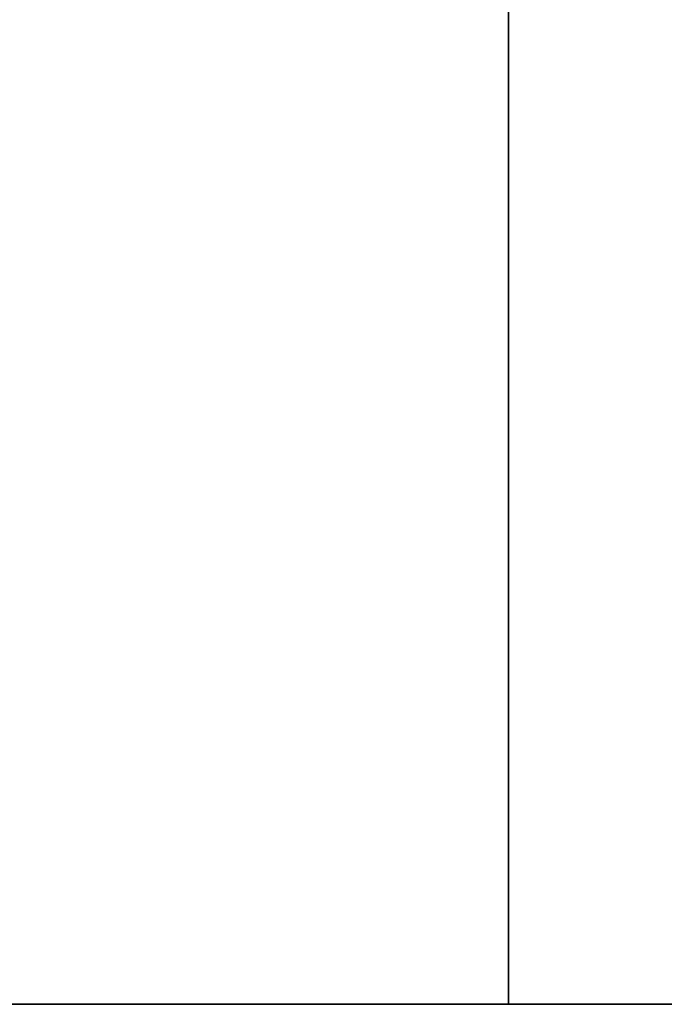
# Model space of a CAD drawing. Extents: x -1.67 to 1.67, y 0.03 to 2.62.
# Tile 11 of 18: x 0.2 to 0.42, y 0.58 to 0.91. Entities that reach past the tile are written whole.
import ezdxf

# ---------------------------------------------------------------- set-up
doc = ezdxf.new("R2010")
doc.units = 0
doc.header["$MEASUREMENT"] = 0
doc.layers.get('0').update_dxf_attribs({"color": 13, "linetype": 'CONTINUOUS'})

# ---------------------------------------------------------------- blocks, each defined once
blk = doc.blocks.new('ISLA_ZLOZENIE_STL')
at = {"color": 0}
for p, q in [((0.36978, 2.15197, 16.93673), (0.36978, 0.57717, 16.93673)), ((0.36978, 2.15197, 16.93673), (0.36978, 0.57717, 16.93673)), ((0.36978, 0.57717, 23.82114), (0.36978, 2.15197, 23.82114)), ((0.36978, 0.57717, 23.82114), (0.36978, 2.15197, 23.82114)), ((1.47638, 0.57717, 40.5561), (-1.47638, 0.57717, 40.5561)), ((-1.47638, 0.57717, 0.20177), (1.47638, 0.57717, 0.20177)), ((-1.47638, 0.57717, 0.20177), (1.47638, 0.57717, 0.20177)), ((1.47638, 0.57717, 40.5561), (-1.47638, 0.57717, 40.5561)), ((0.19744, 0.57717, 16.89055), (0.36978, 0.57717, 16.93673)), ((0.36978, 0.57717, 23.82114), (0.19744, 0.57717, 23.86732)), ((0.19744, 0.57717, 16.89055), (0.36978, 0.57717, 16.93673)), ((0.36978, 0.57717, 23.82114), (0.19744, 0.57717, 23.86732)), ((0.36978, 0.57717, 16.93673), (0.5315, 0.57717, 17.01214)), ((0.5315, 0.57717, 23.74573), (0.36978, 0.57717, 23.82114)), ((0.36978, 0.57717, 16.93673), (0.5315, 0.57717, 17.01214)), ((0.5315, 0.57717, 23.74573), (0.36978, 0.57717, 23.82114))]:
    blk.add_line(p, q, dxfattribs=at)

msp = doc.modelspace()

# ---------------------------------------------------------------- block references
at = {"color": 0}
msp.add_blockref('ISLA_ZLOZENIE_STL', (0, 0), dxfattribs=at)

doc.saveas('drawing.dxf')
